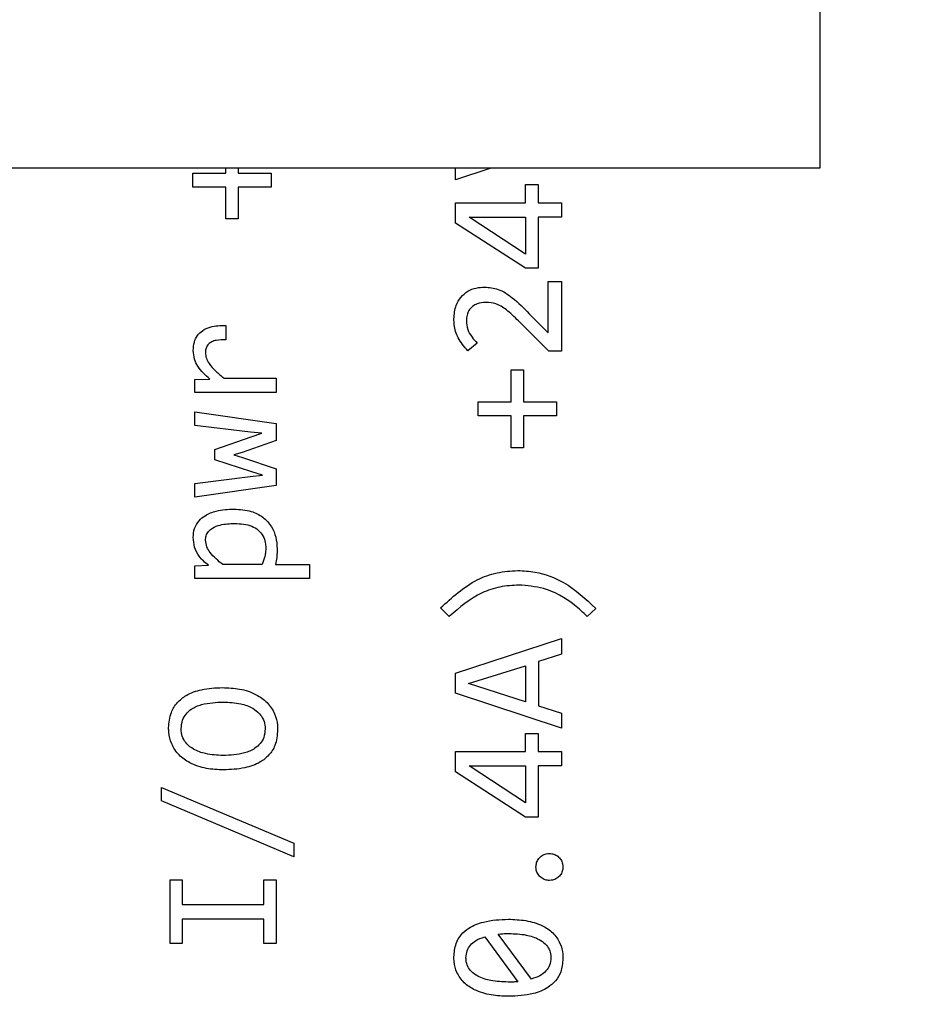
# Model space of a CAD drawing. Header units: millimetres. Extents: x 0 to 420, y 0 to 297.
# Tile 100 of 145: x 212.53 to 214.59, y 172.33 to 174.62. Entities that reach past the tile are written whole.
import ezdxf

# ---------------------------------------------------------------- set-up
doc = ezdxf.new("R2010")
doc.units = ezdxf.units.MM
doc.styles.add('SLDTEXTSTYLE0', font='TXT', dxfattribs={"width": 0.75})
doc.dimstyles.new('SLDDIMSTYLE0', dxfattribs={"dimtxt": 3.5, "dimasz": 3.302, "dimexe": 0, "dimexo": 0.0625, "dimgap": 0.875, "dimtad": 1, "dimlfac": 5, "dimrnd": 1e-09, "dimzin": 12, "dimdsep": 46, "dimtxsty": 'SLDTEXTSTYLE0', "dimsah": 1, "dimcen": 0.09, "dimadec": 0, "dimazin": 3, "dimtfac": 1, "dimtofl": 0, "dimtmove": 0, "dimatfit": 3, "dimfxl": 1, "dimfrac": 2, "dimtolj": 1, "dimtzin": 12, "dimarcsym": 0})

# ---------------------------------------------------------------- blocks, each defined once
blk = doc.blocks.new('_D_5')
at = {"color": 7, "linetype": 'Continuous', "lineweight": 18}
for p, q in [((186.436, 221.3553), (271.0027, 221.3553)), ((270.0027, 160.1553), (270.0027, 221.3553)), ((186.436, 160.1553), (271.0027, 160.1553))]:
    blk.add_line(p, q, dxfattribs=at)
for points in [[(270.0027, 221.3553), (269.4947, 218.0533), (270.5107, 218.0533)], [(270.0027, 160.1553), (270.5107, 163.4573), (269.4947, 163.4573)]]:
    blk.add_solid(points, dxfattribs=at)
at = {"color": 7, "linetype": 'Continuous', "lineweight": 18, "insert": (265.491, 186.8762), "char_height": 3.5, "attachment_point": 1, "rotation": 90, "style": 'SLDTEXTSTYLE0'}
blk.add_mtext('306', dxfattribs=at)

msp = doc.modelspace()

# ---------------------------------------------------------------- linework, layer by layer
at = {"color": 7, "linetype": 'Continuous', "lineweight": 25}
for p, q in [((214.3873, 174.9323), (214.3873, 174.2723)), ((214.3873, 174.2723), (208.7873, 174.2723)), ((213.0102, 174.2612), (213.0102, 174.2723)), ((213.0389, 174.2723), (213.0389, 174.2612)), ((213.5427, 174.2452), (213.5427, 174.2723)), ((213.6246, 174.2723), (213.5427, 174.2452)), ((212.934, 174.2288), (212.934, 174.2612)), ((212.934, 174.2612), (213.0102, 174.2612)), ((213.0389, 174.2612), (213.1156, 174.2612)), ((213.1156, 174.2612), (213.1156, 174.2288)), ((213.0102, 174.2288), (212.934, 174.2288)), ((213.0102, 174.1547), (213.0102, 174.2288)), ((213.0389, 174.2288), (213.0389, 174.1547)), ((213.1156, 174.2288), (213.0389, 174.2288)), ((213.7053, 174.2344), (213.7342, 174.2344)), ((213.7053, 174.1923), (213.7053, 174.2344)), ((213.7342, 174.2344), (213.7342, 174.1923)), ((213.5427, 174.1453), (213.5427, 174.1923)), ((213.5427, 174.1923), (213.7053, 174.1923)), ((213.7342, 174.1923), (213.7886, 174.1923)), ((213.7886, 174.1923), (213.7886, 174.1588)), ((213.0389, 174.1547), (213.0102, 174.1547)), ((213.7053, 174.0732), (213.5742, 174.1588)), ((213.5742, 174.1588), (213.7053, 174.1588)), ((213.7053, 174.1588), (213.7053, 174.0732)), ((213.7342, 174.1588), (213.7342, 174.0404)), ((213.7886, 174.1588), (213.7342, 174.1588)), ((213.7053, 174.0404), (213.5427, 174.1453)), ((213.7342, 174.0404), (213.7053, 174.0404)), ((213.7573, 174.01), (213.7886, 174.01)), ((213.7573, 173.8905), (213.7573, 174.01)), ((213.7886, 174.01), (213.7886, 173.848)), ((213.7139, 173.9351), (213.7573, 173.8905)), ((213.0104, 173.9079), (213.0104, 173.8748)), ((213.7593, 173.848), (213.6961, 173.9115)), ((213.5934, 173.867), (213.5716, 173.8489)), ((213.7886, 173.848), (213.7593, 173.848)), ((213.006, 173.7858), (213.1273, 173.7858)), ((213.1273, 173.7858), (213.1273, 173.7527)), ((213.6716, 173.8046), (213.7003, 173.8046)), ((213.6716, 173.7305), (213.6716, 173.8046)), ((213.7003, 173.8046), (213.7003, 173.7305)), ((212.9384, 173.7827), (212.9732, 173.7836)), ((212.9384, 173.7527), (212.9384, 173.7827)), ((213.1273, 173.7527), (212.9384, 173.7527)), ((213.5954, 173.6982), (213.5954, 173.7305)), ((213.5954, 173.7305), (213.6716, 173.7305)), ((213.7003, 173.7305), (213.777, 173.7305)), ((213.777, 173.7305), (213.777, 173.6982)), ((212.9384, 173.708), (213.1273, 173.6805)), ((212.9384, 173.6756), (212.9384, 173.708)), ((213.6716, 173.6982), (213.5954, 173.6982)), ((213.6716, 173.6241), (213.6716, 173.6982)), ((213.7003, 173.6982), (213.7003, 173.6241)), ((213.777, 173.6982), (213.7003, 173.6982)), ((213.0677, 173.6608), (212.9384, 173.6756)), ((213.1273, 173.6805), (213.1273, 173.6408)), ((212.9853, 173.6201), (213.0693, 173.6496)), ((213.0942, 173.6582), (213.0677, 173.6608)), ((213.0693, 173.6496), (213.0942, 173.6582)), ((213.1273, 173.6408), (213.0481, 173.6135)), ((213.7003, 173.6241), (213.6716, 173.6241)), ((212.9853, 173.5965), (212.9853, 173.6201)), ((213.0481, 173.6135), (213.029, 173.6082)), ((213.029, 173.6082), (213.0492, 173.6018)), ((213.0492, 173.6018), (213.1273, 173.5755)), ((213.0704, 173.5689), (212.9853, 173.5965)), ((212.9384, 173.5418), (213.0666, 173.5575)), ((213.0666, 173.5575), (213.0953, 173.561)), ((213.0953, 173.561), (213.0704, 173.5689)), ((213.1273, 173.5755), (213.1273, 173.537)), ((212.9384, 173.5099), (212.9384, 173.5418)), ((213.1273, 173.537), (212.9384, 173.5099)), ((212.9384, 173.3503), (212.9699, 173.3523)), ((212.9384, 173.321), (212.9384, 173.3503)), ((213.0949, 173.3538), (213.0032, 173.3538)), ((213.1253, 173.3538), (213.2044, 173.3538)), ((213.2044, 173.3538), (213.2044, 173.321)), ((213.2044, 173.321), (212.9384, 173.321)), ((213.5284, 173.2331), (213.5083, 173.253)), ((213.8678, 173.2521), (213.8484, 173.2331)), ((213.5427, 173.1018), (213.7886, 173.1824)), ((213.7886, 173.1824), (213.7886, 173.1459)), ((213.7886, 173.1459), (213.7351, 173.1289)), ((213.7351, 173.1289), (213.7351, 173.026)), ((213.5427, 173.0557), (213.5427, 173.1018)), ((213.5733, 173.0775), (213.7051, 173.1192)), ((213.7051, 173.1192), (213.7051, 173.0354)), ((213.7051, 173.0354), (213.5733, 173.0775)), ((213.7886, 172.9742), (213.5427, 173.0557)), ((213.7351, 173.026), (213.7886, 173.0088)), ((213.7886, 173.0088), (213.7886, 172.9742)), ((213.7053, 172.9623), (213.7342, 172.9623)), ((213.7053, 172.9202), (213.7053, 172.9623)), ((213.7342, 172.9623), (213.7342, 172.9202)), ((213.5427, 172.8732), (213.5427, 172.9202)), ((213.5427, 172.9202), (213.7053, 172.9202)), ((213.7342, 172.9202), (213.7886, 172.9202)), ((213.7886, 172.9202), (213.7886, 172.8867)), ((213.7053, 172.7683), (213.5427, 172.8732)), ((213.7053, 172.8012), (213.5742, 172.8867)), ((213.5742, 172.8867), (213.7053, 172.8867)), ((213.7053, 172.8867), (213.7053, 172.8012)), ((213.7342, 172.8867), (213.7342, 172.7683)), ((213.7886, 172.8867), (213.7342, 172.8867)), ((212.8612, 172.8368), (213.1678, 172.7077)), ((212.8612, 172.8055), (212.8612, 172.8368)), ((213.1678, 172.6764), (212.8612, 172.8055)), ((213.7342, 172.7683), (213.7053, 172.7683)), ((213.1678, 172.7077), (213.1678, 172.6764)), ((212.8813, 172.6224), (212.9095, 172.6224)), ((212.8813, 172.4752), (212.8813, 172.6224)), ((212.9095, 172.6224), (212.9095, 172.5657)), ((213.0986, 172.6224), (213.1273, 172.6224)), ((213.0986, 172.5657), (213.0986, 172.6224)), ((213.1273, 172.6224), (213.1273, 172.4752)), ((212.9095, 172.5657), (213.0986, 172.5657)), ((212.9095, 172.5318), (212.9095, 172.4752)), ((213.0986, 172.5318), (212.9095, 172.5318)), ((213.0986, 172.4752), (213.0986, 172.5318)), ((213.6106, 172.4907), (213.6875, 172.3864)), ((213.719, 172.3928), (213.6419, 172.4968)), ((212.9095, 172.4752), (212.8813, 172.4752)), ((213.1273, 172.4752), (213.0986, 172.4752))]:
    msp.add_line(p, q, dxfattribs=at)
for points, knots in [([(213.5392, 173.9232), (213.54, 173.9338), (213.5415, 173.9517), (213.5543, 173.9739), (213.5709, 173.9878), (213.5905, 173.9957), (213.6041, 173.9964), (213.6108, 173.9968)], [0, 0, 0, 0, 0.274903, 0.461175, 0.648028, 0.827153, 1, 1, 1, 1]), ([(213.6108, 173.9968), (213.6213, 173.9958), (213.6446, 173.9936), (213.6798, 173.9697), (213.7013, 173.9479), (213.7139, 173.9351)], [0, 0, 0, 0, 0.252249, 0.56182, 1, 1, 1, 1]), ([(213.6132, 173.9613), (213.6064, 173.9607), (213.5953, 173.9598), (213.5816, 173.9524), (213.5735, 173.943), (213.5689, 173.9313), (213.5685, 173.9232), (213.5683, 173.9188)], [0, 0, 0, 0, 0.2898786, 0.4703812, 0.6522898, 0.8110053, 1, 1, 1, 1]), ([(213.6961, 173.9115), (213.6866, 173.9209), (213.6701, 173.9373), (213.6448, 173.9563), (213.625, 173.9611), (213.6153, 173.9613), (213.6132, 173.9613)], [0, 0, 0, 0, 0.402402, 0.705994, 0.937074, 1, 1, 1, 1]), ([(213.5716, 173.8489), (213.5631, 173.8585), (213.5478, 173.8759), (213.5398, 173.9034), (213.5393, 173.9184), (213.5392, 173.9232)], [0, 0, 0, 0, 0.4555535, 0.8292088, 1, 1, 1, 1]), ([(212.9349, 173.8495), (212.9353, 173.8563), (212.936, 173.8685), (212.9439, 173.8848), (212.9567, 173.8973), (212.9793, 173.9073), (212.9982, 173.9076), (213.0104, 173.9079)], [0, 0, 0, 0, 0.185005, 0.335078, 0.485499, 0.667256, 1, 1, 1, 1]), ([(213.5683, 173.9188), (213.5688, 173.912), (213.57, 173.8983), (213.5803, 173.8808), (213.5892, 173.8714), (213.5934, 173.867)], [0, 0, 0, 0, 0.342728, 0.690286, 1, 1, 1, 1]), ([(213.0104, 173.8748), (213.003, 173.8748), (212.9919, 173.8747), (212.9782, 173.8705), (212.97, 173.8648), (212.965, 173.8573), (212.9632, 173.8502), (212.9631, 173.846), (212.9631, 173.8446)], [0, 0, 0, 0, 0.346334, 0.519633, 0.662582, 0.806258, 0.934335, 1, 1, 1, 1]), ([(212.9732, 173.7836), (212.9632, 173.7928), (212.9486, 173.8061), (212.9367, 173.8301), (212.9355, 173.8429), (212.9349, 173.8495)], [0, 0, 0, 0, 0.5136494, 0.7477073, 1, 1, 1, 1]), ([(212.9631, 173.8446), (212.9635, 173.8402), (212.9644, 173.8314), (212.973, 173.8165), (212.9871, 173.8012), (212.9997, 173.791), (213.006, 173.7858)], [0, 0, 0, 0, 0.17464, 0.352574, 0.671917, 1, 1, 1, 1]), ([(212.9349, 173.4169), (212.9354, 173.4237), (212.9364, 173.4376), (212.9471, 173.4552), (212.9646, 173.4697), (212.9923, 173.4806), (213.0156, 173.4817), (213.0294, 173.4823)], [0, 0, 0, 0, 0.156789, 0.322198, 0.461508, 0.679516, 1, 1, 1, 1]), ([(213.0294, 173.4823), (213.043, 173.4814), (213.0665, 173.4799), (213.0971, 173.4647), (213.1169, 173.4434), (213.1277, 173.4171), (213.1289, 173.3992), (213.1295, 173.39)], [0, 0, 0, 0, 0.263155, 0.456583, 0.651435, 0.820377, 1, 1, 1, 1]), ([(212.9635, 173.4103), (212.9637, 173.4136), (212.9642, 173.4209), (212.97, 173.4311), (212.9811, 173.4402), (213.0019, 173.4477), (213.0196, 173.4484), (213.0309, 173.4488)], [0, 0, 0, 0, 0.1166115, 0.2508495, 0.3894445, 0.6078814, 1, 1, 1, 1]), ([(213.0309, 173.4488), (213.0447, 173.4481), (213.0643, 173.447), (213.0862, 173.4342), (213.0972, 173.4209), (213.1024, 173.4062), (213.1028, 173.3966), (213.103, 173.3924)], [0, 0, 0, 0, 0.39172, 0.556564, 0.722058, 0.879235, 1, 1, 1, 1]), ([(212.9699, 173.3523), (212.9622, 173.3586), (212.9483, 173.37), (212.9367, 173.3936), (212.9355, 173.4092), (212.9349, 173.4169)], [0, 0, 0, 0, 0.388547, 0.69829, 1, 1, 1, 1]), ([(213.0032, 173.3538), (212.9927, 173.3624), (212.9785, 173.3741), (212.9654, 173.3945), (212.9642, 173.4048), (212.9635, 173.4103)], [0, 0, 0, 0, 0.565588, 0.772376, 1, 1, 1, 1]), ([(213.103, 173.3924), (213.1029, 173.3891), (213.1027, 173.3824), (213.1004, 173.3693), (213.0971, 173.36), (213.0949, 173.3538)], [0, 0, 0, 0, 0.252739, 0.505407, 1, 1, 1, 1]), ([(213.1295, 173.39), (213.1294, 173.3866), (213.1293, 173.38), (213.1284, 173.3678), (213.1265, 173.3592), (213.1253, 173.3538)], [0, 0, 0, 0, 0.274279, 0.548536, 1, 1, 1, 1]), ([(213.5083, 173.253), (213.5349, 173.2775), (213.5736, 173.3131), (213.6387, 173.3366), (213.6711, 173.3387), (213.6873, 173.3398)], [0, 0, 0, 0, 0.524359, 0.762775, 1, 1, 1, 1]), ([(213.6873, 173.3398), (213.7006, 173.339), (213.7375, 173.3369), (213.8038, 173.3123), (213.8444, 173.274), (213.8678, 173.2521)], [0, 0, 0, 0, 0.195025, 0.537398, 1, 1, 1, 1]), ([(213.6897, 173.3061), (213.675, 173.3052), (213.6458, 173.3034), (213.5875, 173.2841), (213.5523, 173.2538), (213.5284, 173.2331)], [0, 0, 0, 0, 0.242354, 0.483063, 1, 1, 1, 1]), ([(213.8484, 173.2331), (213.8387, 173.2423), (213.8093, 173.27), (213.7553, 173.3005), (213.7089, 173.3044), (213.6897, 173.3061)], [0, 0, 0, 0, 0.224081, 0.678224, 1, 1, 1, 1]), ([(212.8778, 172.9748), (212.8788, 172.9871), (212.8806, 173.0083), (212.8969, 173.0343), (212.9209, 173.0535), (212.9572, 173.0664), (212.9863, 173.0677), (213.0025, 173.0684)], [0, 0, 0, 0, 0.207369, 0.357326, 0.507129, 0.723817, 1, 1, 1, 1]), ([(213.0025, 173.0684), (213.0159, 173.0679), (213.0429, 173.0669), (213.0787, 173.0549), (213.1074, 173.0351), (213.1243, 173.0095), (213.1301, 172.9869), (213.1305, 172.9744), (213.1306, 172.971)], [0, 0, 0, 0, 0.222476, 0.446337, 0.618854, 0.792598, 0.94429, 1, 1, 1, 1]), ([(212.9071, 172.9728), (212.9076, 172.9796), (212.9085, 172.992), (212.9177, 173.0077), (212.9325, 173.0209), (212.962, 173.0332), (212.9879, 173.0342), (213.0049, 173.0349)], [0, 0, 0, 0, 0.155432, 0.281816, 0.40768, 0.609224, 1, 1, 1, 1]), ([(213.0049, 173.0349), (213.0184, 173.0343), (213.0417, 173.0332), (213.0706, 173.0231), (213.0884, 173.0093), (213.0985, 172.9941), (213.1013, 172.9814), (213.1014, 172.9743), (213.1015, 172.9728)], [0, 0, 0, 0, 0.313923, 0.545423, 0.702648, 0.833366, 0.964409, 1, 1, 1, 1]), ([(213.0054, 172.8776), (212.992, 172.8781), (212.965, 172.8792), (212.9292, 172.8911), (212.9007, 172.911), (212.8839, 172.9365), (212.8782, 172.9591), (212.8779, 172.9715), (212.8778, 172.9748)], [0, 0, 0, 0, 0.223089, 0.447523, 0.619646, 0.792902, 0.945131, 1, 1, 1, 1]), ([(213.0036, 172.9111), (212.9902, 172.9117), (212.9668, 172.9129), (212.9379, 172.9229), (212.9201, 172.9365), (212.9101, 172.9514), (212.9073, 172.964), (212.9071, 172.9712), (212.9071, 172.9728)], [0, 0, 0, 0, 0.314654, 0.548474, 0.702903, 0.832092, 0.961606, 1, 1, 1, 1]), ([(213.1015, 172.9728), (213.101, 172.966), (213.1, 172.9536), (213.0906, 172.938), (213.0757, 172.9248), (213.0464, 172.9127), (213.0206, 172.9117), (213.0036, 172.9111)], [0, 0, 0, 0, 0.1559768, 0.2825499, 0.4085513, 0.6110765, 1, 1, 1, 1]), ([(213.1306, 172.971), (213.1295, 172.9584), (213.1278, 172.937), (213.1114, 172.9111), (213.0875, 172.8923), (213.0511, 172.8796), (213.0219, 172.8783), (213.0054, 172.8776)], [0, 0, 0, 0, 0.212414, 0.358597, 0.504632, 0.720911, 1, 1, 1, 1]), ([(213.7294, 172.6526), (213.7297, 172.656), (213.7303, 172.6629), (213.7355, 172.6723), (213.7434, 172.6794), (213.7523, 172.6834), (213.7583, 172.6838), (213.7609, 172.6839)], [0, 0, 0, 0, 0.205923, 0.418713, 0.63411, 0.845751, 1, 1, 1, 1]), ([(213.7609, 172.6839), (213.7643, 172.6836), (213.7711, 172.683), (213.7803, 172.6777), (213.7874, 172.67), (213.7914, 172.6611), (213.7918, 172.6551), (213.7919, 172.6526)], [0, 0, 0, 0, 0.207736, 0.417793, 0.633141, 0.84875, 1, 1, 1, 1]), ([(213.7609, 172.6213), (213.7575, 172.6216), (213.7505, 172.6222), (213.741, 172.6275), (213.7338, 172.6354), (213.7298, 172.6443), (213.7295, 172.6502), (213.7294, 172.6526)], [0, 0, 0, 0, 0.205657, 0.424879, 0.638639, 0.853256, 1, 1, 1, 1]), ([(213.7919, 172.6526), (213.7917, 172.6492), (213.7911, 172.6423), (213.7858, 172.633), (213.7779, 172.6258), (213.7691, 172.6219), (213.7632, 172.6215), (213.7609, 172.6213)], [0, 0, 0, 0, 0.2074607, 0.4239148, 0.6374756, 0.8562005, 1, 1, 1, 1]), ([(213.5392, 172.4439), (213.5401, 172.4545), (213.5416, 172.473), (213.5552, 172.4962), (213.5768, 172.5144), (213.6143, 172.5292), (213.6461, 172.5306), (213.6657, 172.5314)], [0, 0, 0, 0, 0.181476, 0.317199, 0.452716, 0.663303, 1, 1, 1, 1]), ([(213.6657, 172.5314), (213.679, 172.5309), (213.7059, 172.5298), (213.7416, 172.5194), (213.7695, 172.5009), (213.7863, 172.4772), (213.7915, 172.4556), (213.7919, 172.4435), (213.7919, 172.4402)], [0, 0, 0, 0, 0.229044, 0.459226, 0.625967, 0.793821, 0.942455, 1, 1, 1, 1]), ([(213.5671, 172.4422), (213.5676, 172.4477), (213.5686, 172.4583), (213.5771, 172.4719), (213.5909, 172.4837), (213.6031, 172.488), (213.6106, 172.4907)], [0, 0, 0, 0, 0.2339143, 0.4514767, 0.6644201, 1, 1, 1, 1]), ([(213.6419, 172.4968), (213.6452, 172.4972), (213.651, 172.4977), (213.6593, 172.4983), (213.6643, 172.4983), (213.6668, 172.4984)], [0, 0, 0, 0, 0.400636, 0.700148, 1, 1, 1, 1]), ([(213.6668, 172.4984), (213.6802, 172.4978), (213.7042, 172.4969), (213.7332, 172.4878), (213.751, 172.4753), (213.7605, 172.4622), (213.7637, 172.4506), (213.7639, 172.4439), (213.764, 172.4422)], [0, 0, 0, 0, 0.321981, 0.577082, 0.717887, 0.837928, 0.958176, 1, 1, 1, 1]), ([(213.6657, 172.3527), (213.6523, 172.3532), (213.6254, 172.3544), (213.5899, 172.3648), (213.562, 172.383), (213.5452, 172.4064), (213.5396, 172.4281), (213.5393, 172.4403), (213.5392, 172.4439)], [0, 0, 0, 0, 0.228889, 0.458846, 0.62401, 0.79034, 0.938502, 1, 1, 1, 1]), ([(213.6646, 172.3857), (213.6512, 172.3863), (213.6271, 172.3872), (213.598, 172.3963), (213.5802, 172.4087), (213.5707, 172.4218), (213.5674, 172.4334), (213.5672, 172.4403), (213.5671, 172.4422)], [0, 0, 0, 0, 0.32082, 0.576216, 0.716279, 0.835549, 0.955027, 1, 1, 1, 1]), ([(213.7919, 172.4402), (213.7911, 172.4296), (213.7895, 172.4111), (213.7757, 172.3879), (213.7542, 172.3697), (213.7168, 172.3549), (213.6851, 172.3535), (213.6657, 172.3527)], [0, 0, 0, 0, 0.180879, 0.317685, 0.454188, 0.66476, 1, 1, 1, 1]), ([(213.764, 172.4422), (213.7634, 172.4362), (213.7625, 172.425), (213.7526, 172.4102), (213.7379, 172.399), (213.7255, 172.395), (213.719, 172.3928)], [0, 0, 0, 0, 0.244289, 0.461493, 0.715434, 1, 1, 1, 1]), ([(213.6875, 172.3864), (213.6841, 172.3862), (213.6787, 172.3859), (213.671, 172.3858), (213.6667, 172.3858), (213.6646, 172.3857)], [0, 0, 0, 0, 0.436205, 0.71812, 1, 1, 1, 1])]:
    msp.add_open_spline(points, degree=3, knots=knots, dxfattribs=at)

# ---------------------------------------------------------------- dimensions: what is measured, and where the dimension line sits
at = {"color": 7, "linetype": 'Continuous', "lineweight": 18}
dim = msp.add_linear_dim(base=(270.0027, 221.3553), p1=(185.436, 160.1553), p2=(185.436, 221.3553), angle=90, dimstyle='SLDDIMSTYLE0', dxfattribs=at)
dim.commit()
dim.dimension.update_dxf_attribs({"geometry": '_D_5', "text_midpoint": (270.0027, 190.7553), "dimtype": 160})

doc.saveas('drawing.dxf')
